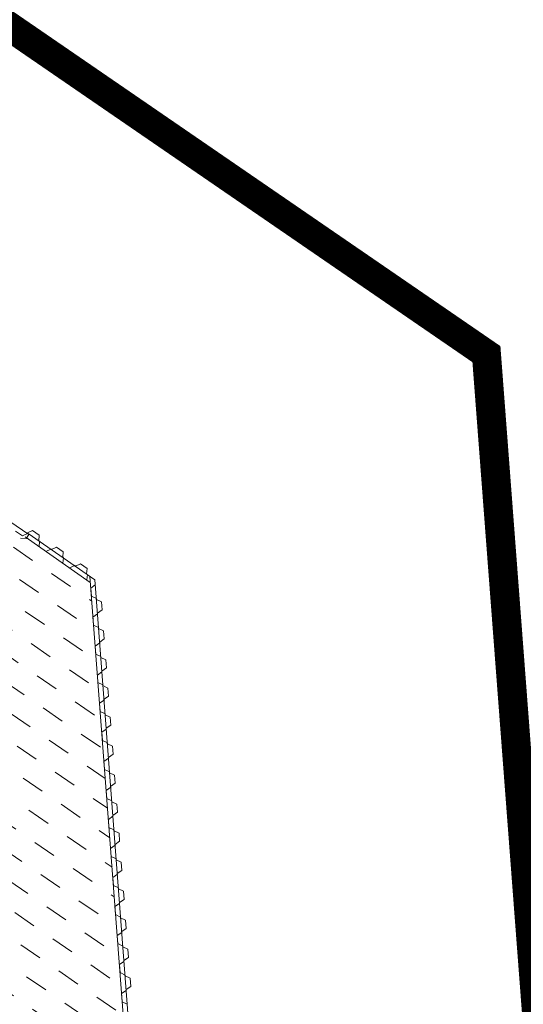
# Model space of a CAD drawing. Header units: metres. Extents: x 68442 to 71740, y 407111 to 411160.
# Tile 73 of 186: x 69976 to 69993, y 407896 to 407930. Entities that reach past the tile are written whole.
import ezdxf

# ---------------------------------------------------------------- set-up
doc = ezdxf.new("R2010")
doc.units = ezdxf.units.M
doc.linetypes.add('XX-CENTER', pattern=[8, 5, -1, 1, -1])
doc.layers.get('0').update_dxf_attribs({"lineweight": 0})
doc.layers.add('MACG_alg_werkgrens', color=3, linetype='XX-CENTER', lineweight=0)
doc.layers.add('MACG_n_inr_damwand', color=1, linetype='Continuous', lineweight=0, plot=False, transparency=0.8)
doc.layers.add('MACG_n_vhr_arc_gravel', color=34, linetype='Continuous', lineweight=0, transparency=0.8)
doc.layers.add('MACG_n_vhr_arc_preassembly_13.5', color=6, linetype='Continuous', lineweight=0, transparency=0.8)

msp = doc.modelspace()

# ---------------------------------------------------------------- hatches: boundary and pattern name
at = {"layer": 'MACG_n_vhr_arc_gravel'}
h = msp.add_hatch(dxfattribs=at)
h.set_pattern_fill('GOST_GLASS', color=256, scale=0.2, angle=520.0858654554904, style=0)
h.set_pattern_definition([(273.2199345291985, (35012.68432001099, 204126.8092470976), (-0.5653514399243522, -0.6327540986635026), [0.4999999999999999, -0.7]), (273.2199345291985, (35012.54298217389, 204126.6510585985), (-0.5653514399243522, -0.6327540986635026), [0.2, -0.9999999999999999]), (273.2199345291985, (35012.84250851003, 204126.6679092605), (-0.5653514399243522, -0.6327540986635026), [0.2, -0.9999999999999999])])
h.paths.add_polyline_path([(70025.25061277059, 408271.4519929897, -0.4126200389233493), (70016.48605693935, 408267.7356093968, -0.4158088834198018), (70012.74938722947, 408276.5480071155), (70009.04532040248, 408278.0579372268, 0.4158088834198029), (70014.9963129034, 408264.0233778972, 0.4126200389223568), (70028.95467959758, 408269.9420628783)])
h.paths.add_polyline_path([(70023.00368709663, 408283.976622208, 0.4126200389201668), (70009.04532040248, 408278.0579372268), (70012.74938722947, 408276.5480071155, -0.4126200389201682), (70021.51394306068, 408280.2643907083, -0.4158088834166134), (70025.25061277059, 408271.4519929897), (70028.95467959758, 408269.9420628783, 0.4158088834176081)])
h.paths.add_polyline_path([(69961.00368709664, 407918.976622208, 1), (69952.99631290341, 407899.0233778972, 1)])
h.paths.add_polyline_path([(69954.48605693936, 407902.7356093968, -1), (69959.5139430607, 407915.2643907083, -1)], flags=16)
h.paths.add_polyline_path([(70328.00368709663, 407665.976622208, 1), (70319.9963129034, 407646.0233778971, 1)])
h.paths.add_polyline_path([(70321.48605693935, 407649.7356093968, -1), (70326.51394306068, 407662.2643907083, -1)], flags=16)
h.paths.add_polyline_path([(70683.99631290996, 407395.0233778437, 1), (70692.00368710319, 407414.9766221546, 1)])
h.paths.add_polyline_path([(70690.51394306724, 407411.2643906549, -1), (70685.48605694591, 407398.7356093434, -1)], flags=16)
at = {"layer": 'MACG_n_vhr_arc_preassembly_13.5'}
h = msp.add_hatch(dxfattribs=at)
h.set_pattern_fill('DASH', color=256, scale=0.4999999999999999, angle=145.5145868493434)
h.set_pattern_definition([(145.5145868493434, (69982.3729599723, 409427.9198574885), (-1.103682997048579, -0.2048462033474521), [0.7937499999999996, -0.7937499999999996])])
edge = h.paths.add_edge_path()
edge.add_line((69964.6669817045, 407920.1506477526), (69978.06516535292, 407910.956448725))
edge.add_line((69978.06516535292, 407910.956448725), (69980.49271775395, 407879.0626113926))
edge.add_line((69980.49271775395, 407879.0626113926), (69961.7973764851, 407891.8607003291))
edge.add_line((69961.7973764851, 407891.8607003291), (69960.30091762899, 407889.6746857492))
edge.add_line((69960.30091762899, 407889.6746857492), (69958.25420687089, 407890.225439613))
edge.add_line((69958.25420687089, 407890.225439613), (69948.60989757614, 407896.7837795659))
edge.add_line((69948.60989757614, 407896.7837795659), (69951.00219252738, 407900.078744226))
edge.add_arc((69957.00000000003, 407909.0000000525), 10.75000000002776, 236.0868508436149, 415.5146087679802)
edge.add_line((69963.08660796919, 407917.8609087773), (69964.6669817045, 407920.1506477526))

# ---------------------------------------------------------------- linework, layer by layer
at = {"const_width": 0.5}
msp.add_lwpolyline([(69992.68607750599, 407901.2869182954), (70013.29297439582, 407885.3549595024)], dxfattribs=at)
at = {"layer": 'MACG_alg_werkgrens', "ltscale": 10, "const_width": 1, "flags": 128}
msp.add_lwpolyline([(70449.75110675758, 408032.1633783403), (70449.75110675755, 408032.1633783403), (70437.26048521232, 408048.5572528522), (70414.44587033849, 408089.5122830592, -0.3740079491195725), (70400.2751223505, 408120.1932555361), (70381.12097562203, 408153.5326421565), (70372.26820272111, 408163.828134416), (70353.31811253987, 408204.8643820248), (70334.342093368, 408247.8170675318), (70308.21320106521, 408318.3969412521), (70297.48713468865, 408362.1681038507), (70288.88943451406, 408397.157071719), (70280.29064605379, 408432.1504684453), (70275.14318162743, 408459.9219435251), (70272.2676514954, 408479.5770818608), (70270.83632342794, 408507.8917170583), (70305.355600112, 408513.0465303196), (70308.93154252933, 408516.5280840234), (70286.13218470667, 408539.9455572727), (70289.5593152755, 408543.5007397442), (70271.34913274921, 408561.0550210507), (70272.8871239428, 408576.3558702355), (70305.69238196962, 408609.8626763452), (70303.11734974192, 408628.630869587), (70214.72886190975, 408626.4760833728, 0.4080166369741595), (70190.07242361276, 408599.7292228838), (70194.78208024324, 408539.542693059), (70180.57079415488, 408538.4306455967), (70173.02254888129, 408540.3201672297), (70162.75351299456, 408538.2492608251), (70123.20918804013, 408526.0587549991), (70117.39426621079, 408545.2623385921), (70096.49411893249, 408538.739595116), (70089.02535606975, 408536.4086630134), (70069.32629613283, 408530.2607678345), (70064.97024913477, 408530.2607678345), (70064.97024913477, 408530.2607678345), (70032.38618621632, 408502.9950407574), (70024.17786809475, 408496.5580130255), (70024.78257151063, 408494.3313443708), (70030.87327414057, 408475.1776058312), (70040.42376762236, 408478.2872595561), (70065.28792333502, 408399.0103102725, -0.1691891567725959), (70062.0264933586, 408359.7042912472), (70044.78462821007, 408334.6818010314), (70029.70755659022, 408312.800996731), (70025.15136123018, 408301.656749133), (70055.07869391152, 408289.6466874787), (70035.99033770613, 408242.0505468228), (69983.2055865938, 408225.9411914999), (69958.71626459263, 408190.4593330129), (69928.80971364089, 408147.1286108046), (69891.67128866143, 408088.6347437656), (69874.64430954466, 408051.7656010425), (69867.2066074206, 408035.6604716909), (69868.16571414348, 408034.5831561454), (69864.0029041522, 408016.6150950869), (69863.57335342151, 408003.3219932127), (69866.17064026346, 407986.3930651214), (69870.82333869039, 407973.5788945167), (69882.91845645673, 407954.8838963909), (69901.66460463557, 407941.3265500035), (69931.14259833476, 407921.2352215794), (69949.41731141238, 407947.8060080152), (69991.67407793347, 407918.7944963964), (69995.1381627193, 407873.290241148), (70296.88051777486, 407665.4229260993), (70317.09395003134, 407694.8507533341), (70359.37042756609, 407665.8257020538), (70362.8613115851, 407619.9694117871), (70630.24951106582, 407435.7683337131), (70660.42102212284, 407415.0030920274), (70680.43624065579, 407444.1423488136), (70722.7127250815, 407415.1172927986), (70726.16602174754, 407369.7547504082), (70746.39925749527, 407355.8294272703), (70860.01185092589, 407276.9704884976), (70923.64004013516, 407234.3389516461), (70930.5104106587, 407230.9367803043), (70942.35951445, 407225.0691664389), (70957.54767673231, 407221.5277558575), (70971.47139689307, 407218.2811741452), (70982.06287768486, 407217.8718223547), (70996.88600269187, 407217.2989210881), (71015.50683534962, 407220.0972002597), (71035.84313828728, 407226.7924908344, -0.7887954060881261), (71046.43386792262, 407275.7437750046), (71049.35235868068, 407277.9932507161), (71063.78109042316, 407306.5844286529), (71073.04640867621, 407323.9202346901), (71078.98607906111, 407335.0336115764), (71087.07517371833, 407350.1686530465), (71114.98088640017, 407403.7632056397), (71133.43641257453, 407394.2534076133), (71179.71403256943, 407483.0871223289), (71218.76709513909, 407558.8768306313), (71211.95859449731, 407562.3851275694), (71175.7283685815, 407577.3559038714), (71153.87343005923, 407584.7105484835), (71134.0260489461, 407590.4397925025), (71112.74362180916, 407597.5372811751), (71091.53068340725, 407605.7138318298), (71060.72380642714, 407614.3893594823, -0.09505046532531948), (71052.71617339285, 407619.8681444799), (71041.84495613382, 407625.0202977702), (70995.12877170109, 407648.7943905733), (70996.50650999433, 407651.40855385), (70889.07246311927, 407707.5680870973), (70786.37390005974, 407761.3273349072), (70748.98648092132, 407780.8212032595), (70719.81421827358, 407796.4042449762, -0.291353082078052), (70694.99764102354, 407808.6224554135), (70652.20813681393, 407834.4862569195), (70644.45371665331, 407840.4785463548), (70647.4079245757, 407845.652540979), (70642.7404464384, 407848.8108733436), (70629.04274281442, 407859.3464945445), (70617.42981923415, 407868.2786022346), (70606.96843393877, 407876.3250015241), (70598.63475945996, 407882.7348669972), (70585.64954915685, 407892.7224722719), (70579.80015498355, 407897.7450808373), (70571.58550420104, 407905.1730551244), (70565.00664071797, 407911.1218933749), (70557.9042961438, 407917.5440815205), (70552.79575541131, 407922.1634025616), (70546.41774176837, 407927.9306253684), (70536.50879281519, 407936.8906432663), (70533.55281725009, 407939.8856780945), (70527.42949635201, 407946.0899104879), (70518.81236445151, 407954.8209062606), (70511.8892848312, 407961.8354651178), (70505.06073812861, 407968.7542419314), (70496.2891799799, 407977.6417044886), (70489.38621941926, 407985.103766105), (70479.29453818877, 408002.8813538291), (70473.93067682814, 408010.0628518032), (70469.69425676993, 408015.7348556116), (70464.14947176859, 408023.1585863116), (70460.15701543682, 408028.4857620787), (70449.75110675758, 408032.1633783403)], format="xyb", dxfattribs=at)
at = {"layer": 'MACG_n_inr_damwand'}
for p, q in [((69953.025444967, 407928.3469132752), (69975.95259657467, 407912.598675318)), ((69975.49910780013, 407912.7099977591), (69975.72990350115, 407912.551462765)), ((69975.67031138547, 407912.4783330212), (69975.85972947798, 407912.4634741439)), ((69975.72980864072, 407912.5513105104), (69975.90597510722, 407912.6306987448)), ((69978.0651653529, 407910.956448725), (69975.82862481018, 407912.5164757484)), ((69975.85972947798, 407912.4634741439), (69975.95259657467, 407912.598675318)), ((69975.90597510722, 407912.6306987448), (69975.95259657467, 407912.598675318)), ((69976.08111100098, 407912.7352042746), (69975.90922738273, 407912.65423501)), ((69978.22334367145, 407911.0472192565), (69975.92820921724, 407912.6349409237)), ((69976.31109894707, 407912.5754997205), (69976.08111100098, 407912.7352042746)), ((69976.29527857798, 407912.3861595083), (69976.31109894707, 407912.5754997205)), ((69976.31992014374, 407912.3690483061), (69976.29527857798, 407912.3861595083)), ((69976.30409977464, 407912.1797080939), (69976.31992014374, 407912.3690483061)), ((69976.90249652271, 407912.1648308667), (69976.73061290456, 407912.0838616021)), ((69977.13248446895, 407912.0051263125), (69976.90249652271, 407912.1648308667)), ((69976.70597133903, 407912.1009728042), (69976.53408772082, 407912.0200035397)), ((69976.71829212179, 407912.0924172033), (69976.70597133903, 407912.1009728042)), ((69976.73061290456, 407912.0838616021), (69976.71829212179, 407912.0924172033)), ((69977.11666409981, 407911.8157861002), (69977.13248446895, 407912.0051263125)), ((69977.14130566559, 407911.7986748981), (69977.11666409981, 407911.8157861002)), ((69977.12548529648, 407911.609334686), (69977.14130566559, 407911.7986748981)), ((69977.52735686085, 407911.5305993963), (69977.35547324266, 407911.4496301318)), ((69977.53967764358, 407911.5220437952), (69977.52735686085, 407911.5305993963)), ((69977.55199842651, 407911.5134881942), (69977.53967764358, 407911.5220437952)), ((69977.72388204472, 407911.5944574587), (69977.55199842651, 407911.5134881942)), ((69977.95386999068, 407911.4347529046), (69977.72388204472, 407911.5944574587)), ((69977.93804962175, 407911.2454126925), (69977.95386999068, 407911.4347529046)), ((69977.94687081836, 407911.0389612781), (69977.96269118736, 407911.2283014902)), ((69978.08007854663, 407910.76120918), (69978.23694056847, 407910.8684206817)), ((69978.101324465, 407910.4820163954), (69978.08007854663, 407910.76120918)), ((69980.69306567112, 407878.6049243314), (69978.22334367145, 407911.0472192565)), ((69978.23694056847, 407910.8684206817), (69978.23466422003, 407910.8983341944)), ((69978.27260335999, 407910.3997756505), (69978.101324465, 407910.4820163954)), ((69978.27374153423, 407910.3848188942), (69978.27260335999, 407910.3997756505)), ((69978.27487970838, 407910.3698621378), (69978.27374153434, 407910.3848188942)), ((69978.44615860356, 407910.287621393), (69978.27487970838, 407910.3698621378)), ((69978.46740452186, 407910.0084286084), (69978.44615860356, 407910.287621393)), ((69978.15595682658, 407909.7640920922), (69978.31281884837, 407909.871303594)), ((69978.1772027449, 407909.4848993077), (69978.15595682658, 407909.7640920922)), ((69978.31054249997, 407909.9012171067), (69978.46740452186, 407910.0084286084)), ((69978.31281884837, 407909.871303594), (69978.31054249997, 407909.9012171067)), ((69978.34848163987, 407909.4026585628), (69978.1772027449, 407909.4848993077)), ((69978.34961981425, 407909.3877018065), (69978.34848163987, 407909.4026585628)), ((69978.35075798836, 407909.3727450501), (69978.34961981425, 407909.3877018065)), ((69978.52203688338, 407909.2905043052), (69978.35075798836, 407909.3727450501)), ((69978.5432828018, 407909.0113115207), (69978.52203688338, 407909.2905043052)), ((69978.23183510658, 407908.7669750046), (69978.38869712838, 407908.8741865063)), ((69978.2530810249, 407908.4877822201), (69978.23183510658, 407908.7669750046)), ((69978.38642077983, 407908.9041000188), (69978.5432828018, 407909.0113115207)), ((69978.38869712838, 407908.8741865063), (69978.38642077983, 407908.9041000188)), ((69978.42435991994, 407908.4055414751), (69978.2530810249, 407908.4877822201)), ((69978.4254980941, 407908.3905847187), (69978.42435991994, 407908.4055414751)), ((69978.42663626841, 407908.3756279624), (69978.4254980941, 407908.3905847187)), ((69978.59791516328, 407908.2933872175), (69978.42663626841, 407908.3756279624)), ((69978.61916108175, 407908.014194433), (69978.59791516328, 407908.2933872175)), ((69978.30771338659, 407907.7698579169), (69978.46457540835, 407907.8770694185)), ((69978.46229905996, 407907.9069829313), (69978.61916108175, 407908.014194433)), ((69978.46457540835, 407907.8770694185), (69978.46229905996, 407907.9069829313)), ((69978.32713079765, 407907.5203339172), (69978.49841442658, 407907.4381030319)), ((69978.67198416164, 407907.3259593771), (69978.5007052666, 407907.4082001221)), ((69978.5363680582, 407906.9395550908), (69978.69323008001, 407907.0467665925)), ((69978.69323008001, 407907.0467665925), (69978.67198416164, 407907.3259593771)), ((69978.38178238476, 407906.8024300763), (69978.5386444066, 407906.9096415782)), ((69978.40302830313, 407906.5232372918), (69978.38178238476, 407906.8024300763)), ((69978.5386444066, 407906.9096415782), (69978.5363680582, 407906.9395550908)), ((69978.57430719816, 407906.4409965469), (69978.40302830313, 407906.5232372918)), ((69978.57544537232, 407906.4260397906), (69978.57430719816, 407906.4409965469)), ((69978.57658354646, 407906.4110830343), (69978.57544537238, 407906.4260397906)), ((69978.74786244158, 407906.3288422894), (69978.57658354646, 407906.4110830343)), ((69978.61224633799, 407905.942438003), (69978.76910836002, 407906.0496495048)), ((69978.76910836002, 407906.0496495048), (69978.74786244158, 407906.3288422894)), ((69978.4576606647, 407905.8053129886), (69978.61452268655, 407905.9125244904)), ((69978.47890658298, 407905.526120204), (69978.4576606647, 407905.8053129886)), ((69978.61452268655, 407905.9125244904), (69978.61224633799, 407905.942438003)), ((69978.65018547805, 407905.4438794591), (69978.47890658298, 407905.526120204)), ((69978.65132365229, 407905.4289227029), (69978.65018547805, 407905.4438794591)), ((69978.65246182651, 407905.4139659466), (69978.65132365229, 407905.4289227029)), ((69978.82374072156, 407905.3317252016), (69978.65246182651, 407905.4139659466)), ((69978.68812461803, 407904.9453209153), (69978.8449866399, 407905.0525324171)), ((69978.8449866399, 407905.0525324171), (69978.82374072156, 407905.3317252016)), ((69978.53353894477, 407904.808195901), (69978.69040096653, 407904.9154074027)), ((69978.55478486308, 407904.5290031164), (69978.53353894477, 407904.808195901)), ((69978.69040096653, 407904.9154074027), (69978.68812461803, 407904.9453209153)), ((69978.72606375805, 407904.4467623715), (69978.55478486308, 407904.5290031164)), ((69978.72720193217, 407904.4318056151), (69978.72606375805, 407904.4467623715)), ((69978.72834010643, 407904.4168488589), (69978.72720193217, 407904.4318056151)), ((69978.89961900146, 407904.3346081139), (69978.72834010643, 407904.4168488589)), ((69978.92086491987, 407904.0554153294), (69978.89961900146, 407904.3346081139)), ((69978.7640028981, 407903.9482038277), (69978.92086491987, 407904.0554153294)), ((69978.6094172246, 407903.8110788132), (69978.76627924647, 407903.918290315)), ((69978.63066314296, 407903.5318860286), (69978.6094172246, 407903.8110788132)), ((69978.76627924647, 407903.918290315), (69978.7640028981, 407903.9482038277)), ((69978.80194203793, 407903.4496452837), (69978.63066314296, 407903.5318860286)), ((69978.80308021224, 407903.4346885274), (69978.80194203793, 407903.4496452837)), ((69978.80421838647, 407903.4197317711), (69978.80308021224, 407903.4346885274)), ((69978.97549728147, 407903.3374910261), (69978.80421838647, 407903.4197317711)), ((69978.9967431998, 407903.0582982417), (69978.97549728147, 407903.3374910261)), ((69978.83988117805, 407902.9510867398), (69978.9967431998, 407903.0582982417)), ((69978.68529550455, 407902.8139617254), (69978.84215752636, 407902.9211732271)), ((69978.70654142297, 407902.534768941), (69978.68529550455, 407902.8139617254)), ((69978.84215752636, 407902.9211732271), (69978.83988117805, 407902.9510867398)), ((69978.87782031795, 407902.4525281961), (69978.70654142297, 407902.534768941)), ((69978.87895849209, 407902.4375714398), (69978.87782031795, 407902.4525281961)), ((69978.88009666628, 407902.4226146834), (69978.87895849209, 407902.4375714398)), ((69979.05137556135, 407902.3403739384), (69978.88009666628, 407902.4226146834)), ((69979.07262147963, 407902.061181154), (69979.05137556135, 407902.3403739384)), ((69978.91575945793, 407901.9539696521), (69979.07262147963, 407902.061181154)), ((69978.76117378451, 407901.8168446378), (69978.91803580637, 407901.9240561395)), ((69978.78241970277, 407901.5376518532), (69978.76117378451, 407901.8168446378)), ((69978.91803580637, 407901.9240561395), (69978.91575945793, 407901.9539696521)), ((69978.95369859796, 407901.4554111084), (69978.78241970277, 407901.5376518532)), ((69978.95483677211, 407901.4404543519), (69978.95369859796, 407901.4554111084)), ((69978.95597494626, 407901.4254975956), (69978.95483677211, 407901.4404543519)), ((69979.12725384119, 407901.3432568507), (69978.95597494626, 407901.4254975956)), ((69979.14849975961, 407901.0640640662), (69979.12725384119, 407901.3432568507)), ((69978.99163773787, 407900.9568525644), (69979.14849975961, 407901.0640640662)), ((69978.99391408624, 407900.9269390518), (69978.99163773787, 407900.9568525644)), ((69978.8370520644, 407900.8197275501), (69978.99391408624, 407900.9269390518)), ((69978.85829798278, 407900.5405347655), (69978.8370520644, 407900.8197275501)), ((69979.02957687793, 407900.4582940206), (69978.85829798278, 407900.5405347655)), ((69979.03071505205, 407900.4433372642), (69979.02957687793, 407900.4582940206)), ((69979.03185322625, 407900.4283805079), (69979.03071505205, 407900.4433372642)), ((69979.20313212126, 407900.346139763), (69979.03185322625, 407900.4283805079)), ((69979.22437803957, 407900.0669469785), (69979.20313212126, 407900.346139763)), ((69978.9129303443, 407899.8226104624), (69979.0697923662, 407899.9298219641)), ((69979.06751601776, 407899.9597354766), (69979.22437803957, 407900.0669469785)), ((69979.0697923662, 407899.9298219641), (69979.06751601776, 407899.9597354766)), ((69978.93417626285, 407899.5434176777), (69978.9129303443, 407899.8226104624)), ((69979.10545515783, 407899.4611769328), (69978.93417626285, 407899.5434176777)), ((69979.1065933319, 407899.4462201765), (69979.10545515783, 407899.4611769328)), ((69979.10773150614, 407899.4312634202), (69979.1065933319, 407899.4462201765)), ((69979.27901040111, 407899.3490226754), (69979.10773150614, 407899.4312634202)), ((69979.3002563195, 407899.0698298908), (69979.27901040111, 407899.3490226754)), ((69978.98880862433, 407898.8254933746), (69979.1456706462, 407898.9327048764)), ((69979.14339429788, 407898.9626183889), (69979.3002563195, 407899.0698298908)), ((69979.1456706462, 407898.9327048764), (69979.14339429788, 407898.9626183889)), ((69979.01005454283, 407898.54630059), (69978.98880862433, 407898.8254933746)), ((69979.18133343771, 407898.4640598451), (69979.01005454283, 407898.54630059)), ((69979.18247161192, 407898.4491030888), (69979.18133343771, 407898.4640598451)), ((69979.18360978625, 407898.4341463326), (69979.18247161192, 407898.4491030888)), ((69979.3548886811, 407898.3519055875), (69979.18360978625, 407898.4341463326)), ((69979.37613459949, 407898.0727128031), (69979.3548886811, 407898.3519055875)), ((69979.06468690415, 407897.8283762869), (69979.22154892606, 407897.9355877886)), ((69979.21927257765, 407897.9655013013), (69979.37613459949, 407898.0727128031)), ((69979.22154892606, 407897.9355877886), (69979.21927257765, 407897.9655013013)), ((69979.08593282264, 407897.5491835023), (69979.06468690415, 407897.8283762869)), ((69979.25721171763, 407897.4669427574), (69979.08593282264, 407897.5491835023)), ((69979.25834989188, 407897.4519860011), (69979.25721171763, 407897.4669427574)), ((69979.25948806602, 407897.4370292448), (69979.25834989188, 407897.4519860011)), ((69979.43076696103, 407897.3547884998), (69979.25948806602, 407897.4370292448)), ((69979.45201287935, 407897.0755957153), (69979.43076696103, 407897.3547884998)), ((69979.1405651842, 407896.8312591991), (69979.29742720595, 407896.9384707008)), ((69979.29515085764, 407896.9683842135), (69979.45201287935, 407897.0755957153)), ((69979.29742720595, 407896.9384707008), (69979.29515085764, 407896.9683842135)), ((69979.16181110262, 407896.5520664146), (69979.1405651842, 407896.8312591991)), ((69979.33308999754, 407896.4698256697), (69979.16181110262, 407896.5520664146)), ((69979.3342281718, 407896.4548689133), (69979.33308999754, 407896.4698256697))]:
    msp.add_line(p, q, dxfattribs=at)
at = {"layer": 'MACG_n_inr_damwand', "flags": 128}
msp.add_lwpolyline([(69978.04951232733, 407911.1618647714), (69980.37584759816, 407880.5981916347)], dxfattribs=at)

doc.saveas('drawing.dxf')
